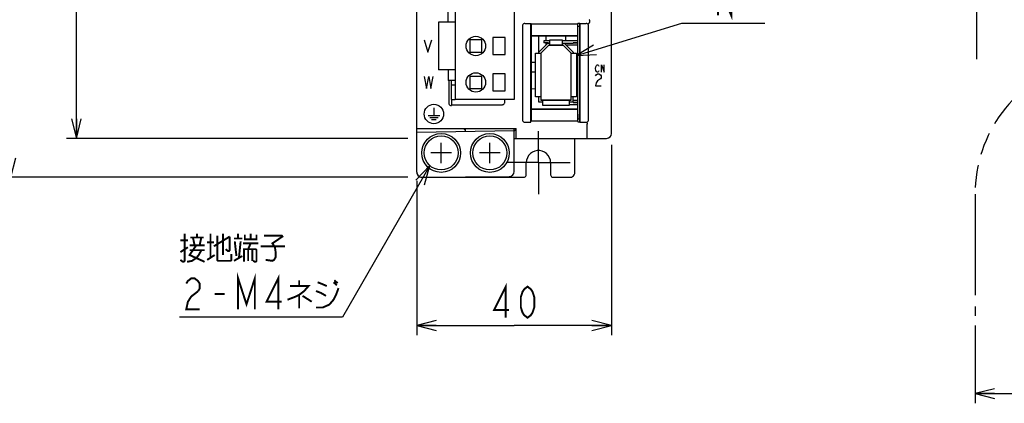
# Model space of a CAD drawing. Extents: x 60 to 816, y 33 to 540.
# Tile 4 of 23: x 338 to 541, y 226 to 304. Entities that reach past the tile are written whole.
import ezdxf

# ---------------------------------------------------------------- set-up
doc = ezdxf.new("R2010")
doc.units = 0
doc.header["$LTSCALE"] = 46.2
doc.linetypes.add('CENTER', pattern=[0.6, 0.375, -0.075, 0.075, -0.075])
doc.linetypes.add('PHANTOM', pattern=[0.8, 0.45, -0.05, 0.1, -0.05, 0.1, -0.05])
doc.layers.get('0').update_dxf_attribs({"linetype": 'CONTINUOUS'})
for name, color, linetype in [('ALL_AXIS', 7, 'CONTINUOUS'), ('ALL_CURVE', 7, 'CONTINUOUS'), ('ALL_DIM', 7, 'CONTINUOUS'), ('ALL_FEATURES', 7, 'CONTINUOUS'), ('ALL_NOTE', 7, 'CONTINUOUS')]:
    doc.layers.add(name, color=color, linetype=linetype)
doc.dimstyles.get("Standard").update_dxf_attribs({"dimtxt": 2.5, "dimasz": 2.5, "dimexe": 1.25, "dimexo": 0.625, "dimtad": 1, "dimcen": 2.5, "dimazin": 3, "dimtfac": 1, "dimtmove": 0, "dimatfit": 3})

# ---------------------------------------------------------------- blocks, each defined once
blk = doc.blocks.new('_OPEN')
at = {"color": 0, "linetype": 'BYBLOCK'}
for p, q in [((0, 0), (-1, 0.25)), ((-1, -0.25), (0, 0)), ((-1, 0), (0, 0))]:
    blk.add_line(p, q, dxfattribs=at)
blk = doc.blocks.new('*D4')
at = {"layer": 'ALL_DIM', "color": 2, "linetype": 'CONTINUOUS'}
for p, q in [((610, 270.12), (610, 225.5)), ((534.75, 241.5), (534.75, 225.5)), ((534.75, 227.5), (572.38, 227.5)), ((610, 227.5), (572.38, 227.5))]:
    blk.add_line(p, q, dxfattribs=at)
at = {"layer": 'ALL_DIM', "color": 2, "linetype": 'CONTINUOUS', "xscale": 4, "yscale": 4, "zscale": 4, "rotation": 180}
blk.add_blockref('_OPEN', (534.75, 227.5), dxfattribs=at)
at = {"layer": 'ALL_DIM', "color": 2, "linetype": 'CONTINUOUS', "xscale": 4, "yscale": 4, "zscale": 4}
blk.add_blockref('_OPEN', (610, 227.5), dxfattribs=at)
blk = doc.blocks.new('*D5')
at = {"layer": 'ALL_DIM', "color": 2, "linetype": 'CONTINUOUS'}
for p, q in [((460, 278.67), (460, 239.5)), ((420, 271.24), (420, 239.5)), ((420, 241.5), (440, 241.5)), ((460, 241.5), (440, 241.5))]:
    blk.add_line(p, q, dxfattribs=at)
at = {"layer": 'ALL_DIM', "color": 2, "linetype": 'CONTINUOUS', "xscale": 4, "yscale": 4, "zscale": 4, "rotation": 180}
blk.add_blockref('_OPEN', (420, 241.5), dxfattribs=at)
at = {"layer": 'ALL_DIM', "color": 2, "linetype": 'CONTINUOUS', "xscale": 4, "yscale": 4, "zscale": 4}
blk.add_blockref('_OPEN', (460, 241.5), dxfattribs=at)
blk = doc.blocks.new('*D6')
at = {"layer": 'ALL_DIM', "color": 2, "linetype": 'CONTINUOUS'}
for p, q in [((418.42, 440), (348, 440)), ((350, 440), (350, 360)), ((350, 280), (350, 360)), ((418.11, 280), (348, 280))]:
    blk.add_line(p, q, dxfattribs=at)
at = {"layer": 'ALL_DIM', "color": 2, "linetype": 'CONTINUOUS', "xscale": 4, "yscale": 4, "zscale": 4}
for p, rotation in [((350, 440), 90), ((350, 280), 270)]:
    blk.add_blockref('_OPEN', p, dxfattribs=dict(at, rotation=rotation))
blk = doc.blocks.new('*D7')
at = {"layer": 'ALL_DIM', "color": 2, "linetype": 'CONTINUOUS'}
for p, q in [((418.48, 440), (334.55, 440)), ((336.55, 440), (336.55, 356)), ((336.55, 272), (336.55, 356)), ((418.11, 272), (334.55, 272))]:
    blk.add_line(p, q, dxfattribs=at)
at = {"layer": 'ALL_DIM', "color": 2, "linetype": 'CONTINUOUS', "xscale": 4, "yscale": 4, "zscale": 4}
for p, rotation in [((336.55, 440), 90), ((336.55, 272), 270)]:
    blk.add_blockref('_OPEN', p, dxfattribs=dict(at, rotation=rotation))

msp = doc.modelspace()

# ---------------------------------------------------------------- linework, layer by layer
at = {"color": 7, "linetype": 'CONTINUOUS'}
for p, q in [((453.1, 303.276), (453.048, 303.276)), ((453.1, 302.859), (453.048, 302.859)), ((453.1, 302.4), (453.048, 302.4)), ((453.1, 302.224), (453.048, 302.224)), ((453.1, 302), (453.048, 302)), ((453.1, 301.8), (453.048, 301.8)), ((447.35, 300.05), (446.08, 300.05)), ((453.1, 300.05), (449.85, 300.05)), ((450.6, 300.05), (450.6, 301.05)), ((453.1, 299.65), (452.1, 299.65)), ((453.1, 299.55), (452.1, 299.55)), ((452.1, 287.45), (453.1, 287.45)), ((451.3, 286.95), (453.1, 286.95)), ((452.1, 287.35), (453.1, 287.35))]:
    msp.add_line(p, q, dxfattribs=at)
at = {"layer": 'ALL_AXIS', "color": 7, "linetype": 'CONTINUOUS'}
for p, q in [((427.875, 310), (427.875, 288)), ((440.025, 310), (440.025, 288)), ((427.875, 303.9), (424.425, 303.9)), ((424.425, 303.9), (424.425, 294.1)), ((453.1, 284), (453.1, 303.602)), ((453.1, 303.05), (453.5, 303.05)), ((438.125, 300.75), (435.625, 300.75)), ((435.625, 300.75), (435.625, 297.25)), ((438.125, 297.25), (438.125, 300.75)), ((435.625, 297.25), (438.125, 297.25)), ((427.875, 294.1), (424.425, 294.1)), ((444.4, 293.6), (443.5, 293.6)), ((438.125, 293.25), (435.625, 293.25)), ((435.625, 293.25), (435.625, 289.75)), ((438.125, 289.75), (438.125, 293.25)), ((435.625, 289.75), (438.125, 289.75)), ((427.1, 288), (427.1, 286.755)), ((440.025, 288), (427.875, 288)), ((453.1, 284), (453.5, 284))]:
    msp.add_line(p, q, dxfattribs=at)
at = {"layer": 'ALL_AXIS', "color": 7, "linetype": 'CENTER'}
for q in [(445, 281.5), (438.5, 275), (451.5, 275), (445, 268.5)]:
    msp.add_line((445, 275), q, dxfattribs=at)
at = {"layer": 'ALL_AXIS', "color": 7, "linetype": 'CONTINUOUS'}
for centre, radius in [((432.125, 299), 2), ((432.125, 291.5), 2), ((425, 277), 4), ((425, 277), 3.5), ((435, 277), 4), ((435, 277), 3.5)]:
    msp.add_circle(centre, radius, dxfattribs=at)
at = {"layer": 'ALL_CURVE', "color": 4, "linetype": 'CONTINUOUS'}
for p, q in [((421.5, 300.25), (422.281, 297.75)), ((422.281, 297.75), (423.062, 300.25)), ((456.705, 294.35), (456.775, 294.725)), ((456.775, 293.975), (456.705, 294.35)), ((456.775, 294.725), (456.914, 294.975)), ((456.914, 293.725), (456.775, 293.975)), ((456.914, 294.975), (457.053, 295.1)), ((457.053, 293.6), (456.914, 293.725)), ((457.053, 295.1), (457.193, 295.1)), ((457.193, 293.6), (457.053, 293.6)), ((457.193, 295.1), (457.332, 294.975)), ((457.332, 293.725), (457.193, 293.6)), ((457.332, 294.975), (457.402, 294.85)), ((457.402, 293.85), (457.332, 293.725)), ((457.959, 295.1), (458.516, 293.6)), ((457.959, 293.6), (457.959, 295.1)), ((458.516, 293.6), (458.516, 295.1)), ((421.5, 292.75), (421.969, 290.25)), ((421.969, 290.25), (422.438, 292.75)), ((422.438, 292.75), (422.906, 290.25)), ((422.906, 290.25), (423.375, 292.75)), ((456.705, 292.883), (456.85, 293.092)), ((456.85, 293.092), (457.14, 293.3)), ((457.14, 291.842), (456.85, 291.425)), ((457.14, 293.3), (457.431, 293.3)), ((457.721, 292.258), (457.14, 291.842)), ((457.431, 293.3), (457.721, 293.092)), ((457.721, 293.092), (457.866, 292.883)), ((457.866, 292.467), (457.721, 292.258)), ((457.866, 292.883), (457.866, 292.467)), ((456.85, 291.425), (456.705, 290.8)), ((456.705, 290.8), (457.866, 290.8)), ((423.5, 286.3), (423.5, 284.7)), ((422.3, 284.7), (424.7, 284.7)), ((422.65, 284.3), (424.35, 284.3)), ((423, 283.9), (424, 283.9))]:
    msp.add_line(p, q, dxfattribs=at)
at = {"layer": 'ALL_CURVE', "color": 40, "linetype": 'CONTINUOUS'}
for p, q in [((445.5, 297.55), (447.1, 299.15)), ((445.5, 297.55), (445.5, 287.85)), ((447.1, 299.15), (450.1, 299.15)), ((450.1, 299.15), (451.7, 297.55)), ((451.7, 287.85), (451.7, 297.55)), ((451.7, 287.85), (445.5, 287.85)), ((425, 274.9), (425, 279.1)), ((435, 274.9), (435, 279.1)), ((427.1, 277), (422.9, 277)), ((437.1, 277), (432.9, 277))]:
    msp.add_line(p, q, dxfattribs=at)
at = {"layer": 'ALL_CURVE', "color": 4, "linetype": 'CONTINUOUS'}
msp.add_circle((423.5, 285), 2, dxfattribs=at)
at = {"layer": 'ALL_DIM', "color": 2, "linetype": 'CONTINUOUS', "const_width": 0.4}
for points in [[(438.28, 243.1), (438.28, 249.5), (435.872, 244.7), (438.968, 244.7)], [(442.752, 243.1), (442.064, 243.633), (441.72, 244.167), (441.376, 245.233), (441.376, 247.367), (441.72, 248.433), (442.064, 248.967), (442.752, 249.5), (443.44, 248.967), (443.784, 248.433), (444.128, 247.367), (444.128, 245.233), (443.784, 244.167), (443.44, 243.633), (442.752, 243.1)]]:
    msp.add_lwpolyline(points, dxfattribs=at)
at = {"layer": 'ALL_FEATURES', "color": 7, "linetype": 'CONTINUOUS'}
for p, q in [((420, 273.009), (420, 439)), ((460, 281), (460, 439)), ((426.435, 303.9), (426.435, 306.1)), ((442.203, 303.637), (443.413, 303.637)), ((443.413, 303.637), (443.483, 303.567)), ((443.413, 283.3), (443.413, 303.637)), ((453.483, 303.602), (453.517, 303.637)), ((453.5, 303.62), (453.5, 283.367)), ((453.517, 303.637), (454.797, 303.637)), ((453.517, 283.3), (453.517, 303.637)), ((455.475, 304.337), (455.475, 303.833)), ((441.7, 303.138), (441.7, 283.797)), ((443.483, 303.567), (453.048, 303.567)), ((443.483, 303.567), (443.483, 301.067)), ((453.048, 303.567), (453.083, 303.602)), ((453.048, 303.567), (453.048, 301.067)), ((453.483, 303.602), (453.083, 303.602)), ((455.3, 283.797), (455.3, 303.138)), ((433.375, 300.25), (430.875, 300.25)), ((430.875, 300.25), (430.875, 297.75)), ((433.375, 297.75), (433.375, 300.25)), ((443.483, 301.067), (453.048, 301.067)), ((443.483, 301.067), (443.5, 301.05)), ((453.03, 301.05), (443.5, 301.05)), ((443.5, 301.05), (443.5, 286.05)), ((445.1, 297.55), (445.1, 301.05)), ((446.08, 300.05), (446.08, 299.65)), ((447.08, 299.65), (446.08, 299.65)), ((446.6, 300.05), (446.6, 301.05)), ((446.6, 299.216), (446.6, 299.65)), ((447.08, 299.65), (447.08, 299.55)), ((447.35, 300.25), (449.85, 300.25)), ((447.35, 299.15), (447.35, 300.25)), ((449.85, 300.25), (449.85, 299.15)), ((452.1, 299.55), (452.1, 299.65)), ((453.03, 301.05), (453.048, 301.067)), ((430.875, 297.75), (433.375, 297.75)), ((444.4, 297.55), (445.5, 297.55)), ((444.4, 288.55), (444.4, 297.55)), ((445.1, 297.716), (446.934, 299.55)), ((447.1, 299.15), (445.5, 297.55)), ((445.5, 297.55), (445.5, 287.85)), ((446.934, 299.55), (447.35, 299.55)), ((450.1, 299.15), (447.1, 299.15)), ((449.85, 299.55), (452.1, 299.55)), ((451.7, 297.55), (450.1, 299.15)), ((450.266, 299.55), (452.1, 297.716)), ((453.1, 299.15), (450.666, 299.15)), ((451.7, 297.55), (452.8, 297.55)), ((451.7, 287.85), (451.7, 297.55)), ((452.1, 297.716), (452.1, 297.55)), ((452.8, 297.55), (452.8, 288.55)), ((443.5, 295.65), (444.4, 295.65)), ((426.435, 294.1), (426.435, 291.9)), ((427.875, 291.9), (426.435, 291.9)), ((426.57, 291.9), (426.57, 287.254)), ((427.1, 288), (427.1, 291.9)), ((433.375, 292.75), (430.875, 292.75)), ((430.875, 292.75), (430.875, 290.25)), ((433.375, 290.25), (433.375, 292.75)), ((427.1, 291), (427.875, 291)), ((430.875, 290.25), (433.375, 290.25)), ((443.5, 290.23), (444.4, 290.215)), ((427.1, 288), (427.875, 288)), ((438.082, 287.418), (438.082, 288)), ((445.5, 288.55), (444.4, 288.55)), ((445.1, 287.45), (445.1, 288.55)), ((445.9, 287.45), (445.1, 287.45)), ((445.5, 287.85), (451.7, 287.85)), ((445.9, 286.75), (445.9, 287.85)), ((451.3, 287.85), (451.3, 286.75)), ((452.1, 287.45), (451.3, 287.45)), ((452.8, 288.55), (451.7, 288.55)), ((452.1, 287.35), (452.1, 288.55)), ((452.1, 287.85), (453.1, 287.85)), ((427.07, 286.755), (427.1, 286.755)), ((427.179, 286.918), (427.1, 286.755)), ((427.179, 286.918), (437.582, 286.918)), ((443.483, 286.033), (443.5, 286.05)), ((443.483, 286.033), (453.048, 286.033)), ((443.483, 286.033), (443.483, 283.567)), ((443.5, 286.05), (453.03, 286.05)), ((451.3, 286.75), (445.9, 286.75)), ((453.03, 286.05), (453.048, 286.033)), ((453.048, 286.033), (453.048, 283.567)), ((443.413, 283.3), (443.483, 283.567)), ((443.483, 283.567), (453.048, 283.567)), ((453.1, 283.367), (453.048, 283.567)), ((420, 282), (440.388, 282)), ((420, 281.251), (440, 281.6)), ((430, 281.605), (429.611, 282)), ((430, 281.425), (430, 282)), ((440, 273.166), (440, 282)), ((440.388, 281.843), (440, 281.448)), ((440.388, 280), (440.388, 282)), ((442.2, 283.3), (443.413, 283.3)), ((453.1, 283.367), (453.5, 283.367)), ((453.5, 283.367), (453.517, 283.3)), ((453.517, 283.3), (454.8, 283.3)), ((455, 280), (455, 282.919)), ((440, 280), (459, 280)), ((452.499, 273), (452.5, 280)), ((442.499, 272.5), (442.499, 275)), ((447.501, 275), (447.501, 272.5)), ((421, 272), (441.999, 272)), ((421.009, 272.009), (439.009, 272.166)), ((438.721, 272), (438.726, 272.163)), ((448.001, 272), (451.499, 272))]:
    msp.add_line(p, q, dxfattribs=at)
at = {"layer": 'ALL_FEATURES', "color": 8, "linetype": 'PHANTOM'}
for p, q in [((535.045, 311.3), (535.045, 296.3)), ((534.75, 268.5), (534.75, 243.5))]:
    msp.add_line(p, q, dxfattribs=at)
at = {"layer": 'ALL_FEATURES', "color": 1, "linetype": 'CONTINUOUS'}
for p, q in [((427.1, 288), (427.1, 286.755)), ((453.1, 285), (453.1, 284))]:
    msp.add_line(p, q, dxfattribs=at)
at = {"layer": 'ALL_FEATURES', "color": 7, "linetype": 'CONTINUOUS'}
for points in [[(442.203, 303.637), (442.047, 303.613), (441.906, 303.541), (441.795, 303.431), (441.724, 303.292), (441.7, 303.138)], [(455.3, 303.138), (455.276, 303.292), (455.205, 303.431), (455.094, 303.541), (454.953, 303.613), (454.797, 303.637)], [(455.454, 303.765), (455.385, 303.681), (455.32, 303.612), (455.269, 303.569), (455.238, 303.555)], [(455.475, 304.337), (455.472, 304.362), (455.465, 304.385), (455.454, 304.405)], [(455.454, 303.765), (455.465, 303.785), (455.472, 303.808), (455.475, 303.833)], [(426.57, 287.254), (426.594, 287.1), (426.665, 286.96), (426.776, 286.85), (426.915, 286.779), (427.07, 286.755)], [(437.582, 286.918), (437.691, 286.93), (437.796, 286.966), (437.892, 287.026), (437.973, 287.105), (438.033, 287.201), (438.07, 287.308), (438.082, 287.418)], [(441.7, 283.797), (441.724, 283.643), (441.795, 283.505), (441.905, 283.395), (442.044, 283.325), (442.2, 283.3)], [(454.8, 283.3), (454.956, 283.325), (455.095, 283.395), (455.205, 283.505), (455.276, 283.643), (455.3, 283.797)], [(454.942, 283.219), (454.963, 283.191), (454.982, 283.125), (454.995, 283.03), (455, 282.918)], [(447.501, 275), (447.446, 275.52), (447.284, 276.018), (447.023, 276.469), (446.673, 276.859), (446.251, 277.165), (445.772, 277.378), (445.262, 277.487), (444.738, 277.487), (444.228, 277.378), (443.749, 277.165), (443.327, 276.859), (442.977, 276.469), (442.716, 276.018), (442.554, 275.52), (442.499, 275)], [(441.999, 272), (442.153, 272.024), (442.293, 272.095), (442.403, 272.206), (442.474, 272.346), (442.499, 272.5)], [(447.501, 272.5), (447.526, 272.346), (447.597, 272.206), (447.707, 272.095), (447.847, 272.024), (448.001, 272)], [(451.499, 272), (451.758, 272.034), (451.999, 272.134), (452.206, 272.293), (452.365, 272.5), (452.465, 272.741), (452.499, 273)]]:
    msp.add_lwpolyline(points, dxfattribs=at)
at = {"layer": 'ALL_FEATURES', "color": 1, "linetype": 'CONTINUOUS', "const_width": 0.084}
msp.add_lwpolyline([(453.1, 285), (453.1, 303.602)], dxfattribs=at)
at = {"layer": 'ALL_FEATURES', "color": 8, "linetype": 'PHANTOM'}
msp.add_arc((563, 268.5), 28.25, 106.92808, 180, dxfattribs=at)
at = {"layer": 'ALL_FEATURES', "color": 7, "linetype": 'CONTINUOUS'}
for centre, start, end in [((459, 281), 270, 360), ((421, 273.009), 180, 270.5), ((421, 273), 180, 270), ((439, 273.166), 270.5, 360)]:
    msp.add_arc(centre, 1, start, end, dxfattribs=at)
at = {"layer": 'ALL_NOTE', "color": 2, "linetype": 'CONTINUOUS'}
for p, q in [((452.8, 297.01), (474.5, 303.665)), ((474.5, 303.665), (475, 303.665)), ((475, 303.665), (491.512, 303.665)), ((422.67, 274.388), (404.739, 243.202)), ((404.239, 243.202), (371.215, 243.202)), ((404.739, 243.202), (404.239, 243.202))]:
    msp.add_line(p, q, dxfattribs=at)
at = {"layer": 'ALL_NOTE', "color": 2, "linetype": 'CONTINUOUS', "const_width": 0.4}
for points in [[(481.88, 305.265), (481.88, 311.665), (484.632, 305.265), (484.632, 311.665)], [(372.247, 260.402), (372.247, 254.802), (372.075, 254.602), (371.903, 254.602), (371.387, 255.002)], [(371.387, 259.002), (372.935, 259.002)], [(373.451, 259.602), (376.203, 259.602)], [(374.311, 258.002), (373.967, 259.602)], [(374.827, 259.602), (374.827, 260.402)], [(375.687, 259.602), (375.343, 258.002)], [(377.579, 260.402), (377.579, 255.402)], [(378.267, 257.802), (381.535, 259.802)], [(378.955, 260.002), (378.955, 255.002), (379.127, 254.802), (381.707, 254.802), (381.879, 255.002), (381.879, 256.202)], [(380.159, 260.402), (380.159, 256.002)], [(381.535, 259.802), (381.535, 257.002), (381.363, 256.802), (381.191, 256.802), (380.675, 257.202)], [(382.395, 259.402), (384.115, 259.402)], [(383.255, 259.402), (383.255, 260.402)], [(384.631, 260.202), (384.631, 259.202), (387.039, 259.202), (387.039, 260.202)], [(385.835, 260.402), (385.835, 259.202)], [(388.587, 260.002), (392.199, 260.002), (392.371, 259.802), (390.307, 258.402), (390.823, 257.602), (390.995, 256.402), (390.995, 255.602), (390.651, 255.002), (390.307, 254.802), (388.931, 255.002)], [(371.387, 256.602), (372.935, 257.602)], [(372.763, 254.602), (373.795, 254.802), (374.655, 255.402), (375.171, 256.002), (375.687, 257.002)], [(374.655, 258.002), (373.279, 256.002), (376.375, 254.602)], [(373.279, 258.002), (376.375, 258.002)], [(373.279, 257.002), (376.375, 257.002)], [(376.891, 258.602), (378.267, 258.602)], [(382.567, 258.802), (382.911, 255.802)], [(383.427, 255.402), (383.771, 258.802)], [(384.287, 258.402), (387.383, 258.402)], [(384.459, 254.602), (384.459, 257.202), (386.867, 257.202), (387.039, 257.002), (387.039, 254.802), (386.867, 254.602), (386.695, 254.602), (386.351, 254.802)], [(385.319, 257.202), (385.835, 258.402)], [(385.319, 257.202), (385.319, 254.802)], [(386.179, 257.202), (386.179, 254.802)], [(387.899, 257.802), (392.887, 257.802)], [(376.891, 255.002), (378.439, 256.002)], [(382.395, 254.802), (384.115, 255.802)], [(372.591, 250.135), (372.935, 250.669), (373.623, 251.202), (374.311, 251.202), (374.999, 250.669), (375.343, 250.135), (375.343, 249.069), (374.999, 248.535)], [(383.255, 244.802), (383.255, 251.202), (384.975, 245.869), (386.695, 251.202), (386.695, 244.802)], [(391.511, 244.802), (391.511, 251.202), (389.103, 246.402), (392.199, 246.402)], [(395.811, 250.802), (395.811, 249.602)], [(403.035, 250.802), (403.723, 250.202)], [(393.919, 249.602), (397.703, 249.602), (396.843, 248.602), (395.811, 247.802), (394.951, 247.402), (393.403, 246.802)], [(399.251, 245.202), (400.627, 245.202), (402.003, 245.802), (402.863, 246.802), (403.379, 247.802), (403.895, 249.202)], [(399.595, 250.402), (400.627, 250.002), (401.487, 249.602)], [(402.863, 250.402), (403.551, 249.802)], [(374.999, 248.535), (373.623, 247.469), (372.935, 246.402), (372.591, 244.802), (375.343, 244.802)], [(378.439, 248.002), (380.503, 248.002)], [(395.811, 247.802), (395.811, 245.002)], [(396.499, 247.602), (398.391, 246.402)], [(399.251, 248.602), (400.283, 248.202), (401.315, 247.602)]]:
    msp.add_lwpolyline(points, dxfattribs=at)
at = {"layer": 'ALL_NOTE', "color": 2, "linetype": 'CONTINUOUS'}
for points in [[(456.331, 299.139), (452.8, 297.01), (456.917, 297.227)], [(421.543, 270.422), (422.67, 274.388), (419.809, 271.419)]]:
    msp.add_lwpolyline(points, dxfattribs=at)

# ---------------------------------------------------------------- dimensions: what is measured, and where the dimension line sits
at = {"layer": 'ALL_DIM', "color": 2, "linetype": 'CONTINUOUS'}
for base, p1, p2, angle, picture, middle in [((336.546, 272), (418.484, 440), (418.105, 272), 270, '*D7', (334.946, 347.744)), ((350, 440), (418.105, 280), (418.421, 440), 90, '*D6', (348.4, 351.744))]:
    dim = msp.add_linear_dim(base=base, p1=p1, p2=p2, angle=angle, dimstyle='Standard', dxfattribs=at)
    dim.commit()
    dim.dimension.update_dxf_attribs({"geometry": picture, "text_midpoint": middle, "dimtype": 128})
for base, p1, p2, picture, middle in [((460, 241.5), (420, 271.245), (460, 278.67), '*D5', (434.496, 243.1)), ((610, 227.5), (534.75, 241.5), (610, 270.121), '*D4', (561.367, 229.1))]:
    dim = msp.add_linear_dim(base=base, p1=p1, p2=p2, dimstyle='Standard', dxfattribs=at)
    dim.commit()
    dim.dimension.update_dxf_attribs({"geometry": picture, "text_midpoint": middle, "dimtype": 128})

doc.saveas('drawing.dxf')
